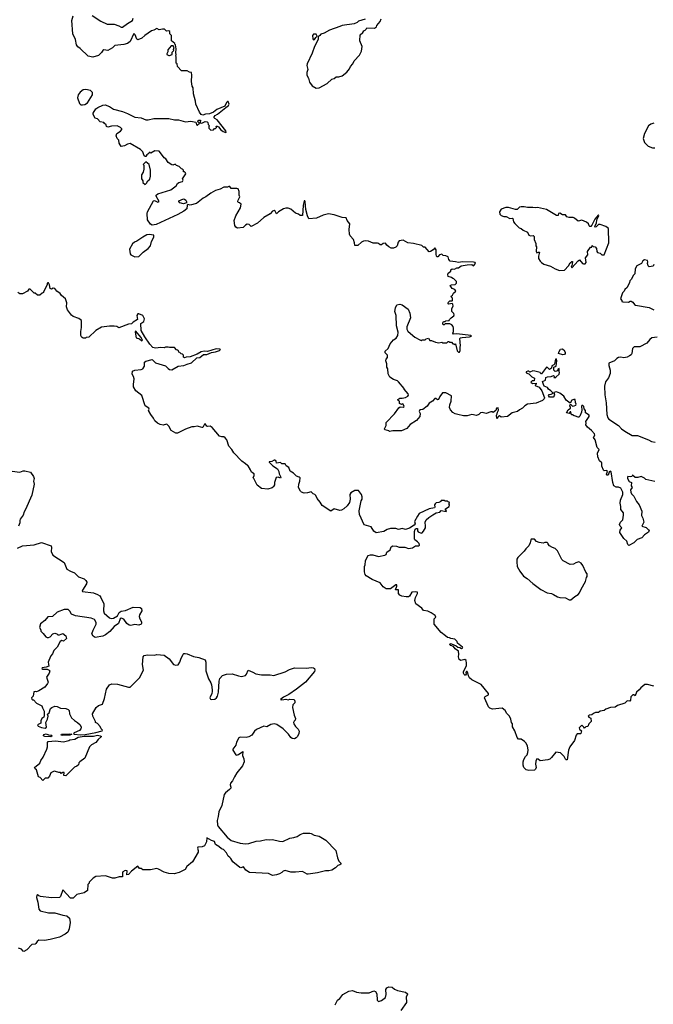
# Model space of a CAD drawing. Extents: x 1985742 to 2252716, y 78271 to 266492.
# Tile 26 of 250: x 2064611 to 2072616, y 155902 to 168344. Entities that reach past the tile are written whole.
import ezdxf

# ---------------------------------------------------------------- set-up
doc = ezdxf.new("R2010")
doc.units = 0

msp = doc.modelspace()

# ---------------------------------------------------------------- linework, layer by layer
at = {"layer": '0CON10XD'}
for points in [[(2068445, 165876), (2068362, 165838), (2068265, 165830), (2068247, 165865), (2068228, 165948), (2068218, 166045), (2068215, 166056), (2068205, 166056), (2068193, 165995), (2068185, 165870), (2068155, 165872), (2068135, 165888), (2068095, 165900), (2068035, 165952), (2068005, 165962), (2067975, 165962), (2067946, 165954), (2067883, 165917), (2067855, 165892), (2067840, 165925), (2067825, 165934), (2067806, 165925), (2067775, 165890), (2067695, 165844), (2067615, 165774), (2067535, 165732), (2067510, 165755), (2067485, 165760), (2067465, 165750), (2067435, 165720), (2067365, 165708), (2067341, 165721), (2067328, 165745), (2067322, 165805), (2067343, 165867), (2067402, 165965), (2067408, 166015), (2067389, 166029), (2067372, 166035), (2067368, 166045), (2067370, 166065), (2067392, 166105), (2067382, 166125), (2067382, 166175), (2067370, 166205), (2067355, 166213), (2067285, 166210), (2067268, 166235), (2067255, 166238), (2067235, 166229), (2067192, 166228), (2067145, 166203), (2067084, 166186), (2067026, 166154), (2066965, 166104), (2066931, 166089), (2066845, 166021), (2066765, 165999), (2066735, 166010), (2066728, 166002), (2066722, 165955), (2066685, 165925), (2066609, 165881), (2066335, 165757), (2066285, 165748), (2066265, 165760), (2066224, 165814), (2066223, 165895), (2066228, 165915), (2066302, 166055), (2066315, 166059), (2066355, 166040), (2066373, 166045), (2066337, 166113), (2066337, 166125), (2066355, 166143), (2066520, 166195), (2066590, 166245), (2066607, 166275), (2066623, 166287), (2066670, 166300), (2066676, 166315), (2066668, 166335), (2066710, 166395), (2066708, 166408), (2066695, 166420), (2066682, 166422), (2066680, 166445), (2066667, 166457), (2066655, 166458), (2066625, 166490), (2066592, 166502), (2066575, 166517), (2066545, 166507), (2066535, 166510), (2066488, 166538), (2066458, 166585), (2066435, 166597), (2066417, 166627), (2066372, 166682), (2066317, 166687), (2066267, 166657), (2066255, 166668), (2066245, 166668), (2066243, 166655), (2066216, 166635), (2066205, 166617), (2066195, 166617), (2066182, 166625), (2066168, 166675), (2066138, 166705), (2066005, 166782), (2065975, 166773), (2065935, 166750), (2065895, 166742), (2065868, 166785), (2065862, 166822), (2065843, 166843), (2065830, 166875), (2065840, 166905), (2065883, 166937), (2065900, 166955), (2065900, 166965), (2065885, 166982), (2065844, 167004), (2065770, 167000), (2065725, 166987), (2065710, 166995), (2065703, 167015), (2065684, 167034), (2065674, 167044), (2065628, 167055), (2065595, 167090), (2065565, 167100), (2065538, 167148), (2065538, 167165), (2065574, 167216), (2065598, 167235), (2065660, 167265), (2065693, 167267), (2065746, 167246), (2065795, 167213), (2065910, 167185), (2065975, 167159), (2066065, 167111), (2066145, 167104), (2066205, 167081), (2066235, 167081), (2066305, 167096), (2066496, 167096), (2066565, 167079), (2066618, 167078), (2066704, 167054), (2066775, 167064), (2066835, 167048), (2066844, 167014), (2066855, 167011), (2066883, 167035), (2066862, 167055), (2066865, 167070), (2066874, 167076), (2066895, 167076), (2066890, 167045), (2066905, 167036), (2066921, 167039), (2066955, 167060), (2066980, 167055), (2066990, 167045), (2066992, 167022), (2067010, 167005), (2067000, 166995), (2067000, 166975), (2067025, 166950), (2067058, 166952), (2067072, 166968), (2067085, 166970), (2067098, 166982), (2067092, 166998), (2067105, 167000), (2067125, 166990), (2067151, 166951), (2067182, 166932), (2067215, 166917), (2067221, 166925), (2067215, 166941), (2067108, 167078), (2067078, 167095), (2067068, 167105), (2067067, 167115), (2067080, 167135), (2067111, 167149), (2067214, 167236), (2067250, 167260), (2067258, 167275), (2067245, 167312), (2067235, 167310), (2067224, 167296), (2067205, 167253), (2067102, 167208), (2067058, 167175), (2067010, 167155), (2066959, 167151), (2066925, 167140), (2066903, 167145), (2066882, 167175), (2066837, 167277), (2066833, 167315), (2066807, 167407), (2066802, 167485), (2066792, 167505), (2066780, 167565), (2066787, 167645), (2066780, 167675), (2066755, 167680), (2066725, 167700), (2066655, 167700), (2066603, 167753), (2066600, 167785), (2066590, 167795), (2066590, 167875), (2066582, 167885), (2066588, 167905), (2066582, 167925), (2066587, 167975), (2066580, 168025), (2066570, 168035), (2066570, 168045), (2066528, 168078), (2066530, 168145), (2066510, 168165), (2066510, 168195), (2066495, 168202), (2066465, 168200), (2066440, 168225), (2066416, 168224), (2066375, 168217), (2066345, 168231), (2066308, 168212), (2066278, 168205), (2066193, 168145), (2066155, 168109), (2066105, 168090), (2066090, 168100), (2066071, 168155), (2066055, 168168), (2066005, 168070), (2065975, 168044), (2065925, 168031), (2065815, 168019), (2065785, 167990), (2065725, 167956), (2065675, 167964), (2065661, 167955), (2065645, 167928), (2065606, 167894), (2065535, 167870), (2065475, 167883), (2065375, 167982), (2065345, 168002), (2065328, 168028), (2065316, 168096), (2065283, 168165), (2065272, 168335), (2065287, 168395)], [(2065526, 168396), (2065635, 168327), (2065715, 168288), (2065805, 168287), (2065865, 168268), (2065895, 168248), (2065912, 168248), (2065972, 168298), (2066036, 168334), (2066044, 168365)], [(2068975, 168350), (2068893, 168327), (2068875, 168310), (2068835, 168293), (2068685, 168273), (2068655, 168257), (2068525, 168213), (2068456, 168174), (2068415, 168160), (2068405, 168144), (2068381, 168129), (2068382, 168122), (2068381, 168095), (2068334, 168005), (2068307, 167923), (2068244, 167785), (2068241, 167765), (2068250, 167715), (2068238, 167675), (2068238, 167645), (2068262, 167605), (2068272, 167555), (2068305, 167510), (2068355, 167480)], [(2068355, 167480), (2068395, 167482), (2068495, 167538), (2068555, 167592), (2068585, 167602), (2068608, 167622), (2068645, 167622), (2068687, 167633), (2068745, 167680), (2068780, 167725), (2068792, 167755), (2068820, 167785), (2068838, 167825), (2068905, 167898), (2068928, 167945), (2068938, 168005), (2068908, 168078), (2068912, 168155), (2068946, 168184), (2068960, 168205), (2068975, 168210), (2068990, 168225), (2068995, 168240), (2069095, 168238), (2069120, 168255), (2069125, 168270), (2069167, 168323), (2069180, 168355)], [(2068325, 168090), (2068335, 168093), (2068351, 168119), (2068370, 168135), (2068355, 168160), (2068325, 168160), (2068310, 168145), (2068313, 168103), (2068325, 168090)], [(2066505, 167890), (2066536, 167904), (2066537, 167935), (2066558, 167955), (2066554, 167966), (2066562, 167995), (2066552, 168012), (2066525, 168014), (2066484, 167965), (2066483, 167937), (2066470, 167915), (2066472, 167905), (2066495, 167890), (2066505, 167890)], [(2065405, 167267), (2065435, 167273), (2065468, 167295), (2065530, 167395), (2065530, 167425), (2065505, 167450), (2065445, 167461), (2065415, 167456), (2065375, 167429), (2065349, 167395), (2065342, 167355), (2065366, 167286), (2065385, 167270), (2065405, 167267)], [(2072624, 167036), (2072586, 167024), (2072555, 167003), (2072504, 166905), (2072490, 166845), (2072504, 166794), (2072550, 166745), (2072605, 166726), (2072635, 166724)], [(2066195, 166260), (2066215, 166280), (2066231, 166309), (2066255, 166328), (2066264, 166366), (2066264, 166445), (2066246, 166515), (2066205, 166550), (2066170, 166515), (2066180, 166505), (2066178, 166455), (2066172, 166418), (2066152, 166385), (2066152, 166335), (2066167, 166307), (2066168, 166288), (2066195, 166260)], [(2066682, 166018), (2066635, 166031), (2066622, 166045), (2066622, 166055), (2066681, 166079), (2066695, 166078), (2066712, 166065), (2066718, 166045), (2066718, 166032), (2066695, 166022), (2066682, 166018)], [(2071433, 165177), (2071495, 165178), (2071546, 165234), (2071565, 165273), (2071585, 165290), (2071595, 165290), (2071596, 165285), (2071588, 165232), (2071580, 165225), (2071585, 165210), (2071665, 165298), (2071685, 165308), (2071720, 165265), (2071735, 165258), (2071755, 165258), (2071768, 165275), (2071758, 165335), (2071787, 165373), (2071784, 165416), (2071822, 165468), (2071838, 165472), (2071845, 165490), (2071855, 165480), (2071880, 165475), (2071900, 165455), (2071904, 165415), (2071912, 165402), (2071944, 165394), (2071965, 165373), (2071995, 165373), (2072054, 165525), (2072052, 165705), (2072015, 165730), (2071945, 165757), (2071925, 165758), (2071895, 165727), (2071883, 165723), (2071878, 165728), (2071880, 165745), (2071900, 165775), (2071904, 165816), (2071927, 165865), (2071925, 165880), (2071878, 165825), (2071841, 165749), (2071825, 165732), (2071815, 165730), (2071805, 165740), (2071797, 165765), (2071774, 165784), (2071715, 165810), (2071665, 165800), (2071622, 165835), (2071605, 165844), (2071555, 165844), (2071525, 165852), (2071507, 165877), (2071468, 165878), (2071435, 165898), (2071420, 165895), (2071415, 165870), (2071395, 165870), (2071268, 165948), (2071155, 165971), (2071125, 165967), (2071095, 165973), (2071025, 165970), (2070985, 165980), (2070945, 165980), (2070926, 165974), (2070895, 165948), (2070875, 165948), (2070785, 165972), (2070755, 165970), (2070695, 165950), (2070672, 165915), (2070678, 165888), (2070695, 165870), (2070728, 165858), (2070757, 165857), (2070804, 165834), (2070835, 165838), (2070843, 165833), (2070851, 165791), (2070865, 165770), (2070920, 165715), (2070947, 165707), (2070973, 165683), (2071025, 165658), (2071045, 165622), (2071065, 165613), (2071097, 165617), (2071110, 165605), (2071113, 165565), (2071132, 165515), (2071132, 165485), (2071140, 165475), (2071135, 165420), (2071145, 165400), (2071165, 165408), (2071177, 165405), (2071164, 165356), (2071167, 165325), (2071185, 165292), (2071202, 165275), (2071235, 165254), (2071318, 165228), (2071375, 165197), (2071433, 165177)], [(2072420, 162560), (2072385, 162560), (2072355, 162587), (2072345, 162573), (2072325, 162566), (2072295, 162573), (2072289, 162565), (2072289, 162545), (2072310, 162510), (2072340, 162495), (2072338, 162455), (2072348, 162435), (2072328, 162405), (2072332, 162375), (2072342, 162355), (2072372, 162325), (2072402, 162255), (2072438, 162215), (2072470, 162135), (2072468, 162078), (2072486, 162046), (2072497, 161995), (2072470, 161945), (2072525, 161927), (2072555, 161900), (2072562, 161885), (2072555, 161870), (2072507, 161833), (2072472, 161795), (2072413, 161777), (2072372, 161735), (2072305, 161702), (2072293, 161713), (2072280, 161755), (2072245, 161790), (2072194, 161865), (2072197, 161895), (2072218, 161925), (2072198, 161945), (2072190, 161965), (2072203, 161997), (2072230, 162025), (2072238, 162085), (2072238, 162115), (2072208, 162155), (2072208, 162195), (2072198, 162235), (2072202, 162275), (2072232, 162345), (2072232, 162375), (2072206, 162426), (2072178, 162438), (2072145, 162438), (2072117, 162455), (2072106, 162495), (2072085, 162630), (2072075, 162640), (2072060, 162625), (2072045, 162590), (2072035, 162590), (2072025, 162600), (2072037, 162637), (2072028, 162648), (2071995, 162642), (2071985, 162650), (2071964, 162704), (2071966, 162746), (2071935, 162772), (2071915, 162820), (2071912, 162868), (2071932, 162915), (2071909, 162939), (2071881, 163035), (2071861, 163065), (2071876, 163095), (2071875, 163112), (2071835, 163153), (2071784, 163194), (2071762, 163225), (2071768, 163245), (2071763, 163267), (2071805, 163330), (2071808, 163345), (2071760, 163375), (2071758, 163405), (2071742, 163425), (2071740, 163455), (2071725, 163468), (2071715, 163468), (2071708, 163455), (2071712, 163415), (2071708, 163385), (2071686, 163334), (2071675, 163322), (2071665, 163320), (2071635, 163336), (2071618, 163338), (2071595, 163352), (2071582, 163352), (2071575, 163390), (2071565, 163390), (2071552, 163368), (2071520, 163375), (2071541, 163415), (2071568, 163435), (2071570, 163445), (2071560, 163465), (2071565, 163480), (2071575, 163480), (2071595, 163460), (2071615, 163464), (2071638, 163475), (2071643, 163485), (2071635, 163508), (2071627, 163545), (2071614, 163546), (2071587, 163535), (2071565, 163500), (2071515, 163538), (2071485, 163588), (2071435, 163626), (2071395, 163644), (2071360, 163635), (2071370, 163605), (2071365, 163590), (2071350, 163575), (2071305, 163574), (2071294, 163595), (2071301, 163609), (2071327, 163613), (2071350, 163625), (2071323, 163655), (2071294, 163674), (2071280, 163695), (2071236, 163715), (2071227, 163735), (2071218, 163772), (2071255, 163790), (2071260, 163825), (2071278, 163832), (2071326, 163834), (2071355, 163850), (2071370, 163835), (2071360, 163825), (2071385, 163823), (2071387, 163833), (2071426, 163865), (2071432, 163885), (2071428, 163895), (2071428, 163938), (2071412, 163928), (2071408, 163912), (2071397, 163903), (2071375, 163900), (2071360, 163915), (2071360, 163955), (2071390, 163965), (2071397, 164035), (2071388, 164058), (2071382, 164055), (2071367, 163993), (2071358, 163982), (2071335, 163970), (2071329, 163941), (2071305, 163923), (2071279, 163949), (2071265, 163952), (2071205, 163870), (2071195, 163870), (2071187, 163887), (2071120, 163905), (2071095, 163909), (2071055, 163892), (2071044, 163904), (2071030, 163905), (2071009, 163895), (2071011, 163881), (2071045, 163868), (2071082, 163832), (2071116, 163815), (2071109, 163781), (2071085, 163780), (2071070, 163765), (2071088, 163748), (2071135, 163750), (2071135, 163740), (2071123, 163727), (2071125, 163720), (2071175, 163701), (2071206, 163656), (2071241, 163565), (2071239, 163555), (2071215, 163532), (2071135, 163498), (2071025, 163486), (2070995, 163467), (2070964, 163435), (2070924, 163416), (2070900, 163395), (2070832, 163378), (2070775, 163332), (2070695, 163320), (2070675, 163338), (2070658, 163325), (2070645, 163300), (2070638, 163308), (2070634, 163345), (2070644, 163365), (2070646, 163385), (2070660, 163410), (2070655, 163440), (2070635, 163434), (2070625, 163408), (2070595, 163380), (2070585, 163390), (2070565, 163388), (2070505, 163368), (2070455, 163380), (2070435, 163378), (2070410, 163355), (2070383, 163343), (2070325, 163357), (2070265, 163340), (2070218, 163338), (2070145, 163356), (2070114, 163364), (2070085, 163382), (2070056, 163416), (2070042, 163445), (2070044, 163476), (2070062, 163525), (2070065, 163590), (2069995, 163630), (2069955, 163628), (2069918, 163585), (2069902, 163545), (2069891, 163541), (2069867, 163557), (2069854, 163556), (2069826, 163524), (2069785, 163498), (2069758, 163462), (2069705, 163418), (2069665, 163413), (2069657, 163395), (2069669, 163369), (2069668, 163332), (2069625, 163278), (2069545, 163228), (2069501, 163179), (2069435, 163148), (2069325, 163148), (2069285, 163140), (2069275, 163150), (2069225, 163160), (2069220, 163175), (2069240, 163215), (2069240, 163255), (2069346, 163364), (2069402, 163438), (2069418, 163452), (2069455, 163448), (2069468, 163455), (2069458, 163488), (2069445, 163490), (2069435, 163480), (2069410, 163495), (2069410, 163525), (2069392, 163532), (2069390, 163545), (2069415, 163560), (2069445, 163560), (2069485, 163572), (2069513, 163587), (2069522, 163598), (2069518, 163615), (2069470, 163675), (2069470, 163685), (2069399, 163769), (2069385, 163782), (2069335, 163798), (2069287, 163827), (2069268, 163868), (2069262, 163932), (2069248, 163955), (2069250, 163995), (2069238, 164035), (2069240, 164055), (2069260, 164075), (2069260, 164095), (2069258, 164105), (2069230, 164135), (2069230, 164155), (2069265, 164190), (2069291, 164249), (2069335, 164300), (2069369, 164321), (2069388, 164355), (2069392, 164395), (2069372, 164475), (2069368, 164605), (2069352, 164655), (2069358, 164705), (2069375, 164740), (2069415, 164750), (2069445, 164740), (2069518, 164685), (2069542, 164635), (2069548, 164575), (2069502, 164465), (2069502, 164435), (2069515, 164410), (2069547, 164377), (2069605, 164332), (2069668, 164298), (2069685, 164292), (2069695, 164300), (2069735, 164300), (2069745, 164310), (2069775, 164318), (2069795, 164290), (2069815, 164290), (2069865, 164268), (2069905, 164262), (2069945, 164270), (2069955, 164262), (2069995, 164260), (2070007, 164263), (2070025, 164280), (2070035, 164280), (2070045, 164270), (2070068, 164268), (2070085, 164250), (2070095, 164250), (2070105, 164240), (2070118, 164248), (2070138, 164158), (2070155, 164142), (2070168, 164145), (2070178, 164165), (2070178, 164215), (2070182, 164225), (2070170, 164315), (2070182, 164325), (2070202, 164328), (2070295, 164336), (2070318, 164345), (2070313, 164355), (2070135, 164374), (2070092, 164372), (2070082, 164385), (2070090, 164405), (2070092, 164445), (2070087, 164467), (2070069, 164489), (2070045, 164500), (2069985, 164500), (2069975, 164490), (2069965, 164490), (2069958, 164498), (2069958, 164515), (2069965, 164530), (2069988, 164532), (2069995, 164540), (2070038, 164542), (2070040, 164555), (2070061, 164579), (2070096, 164604), (2070100, 164615), (2070095, 164630), (2070072, 164655), (2070072, 164695), (2070088, 164725), (2070085, 164750), (2070075, 164760), (2070035, 164750), (2070020, 164765), (2070045, 164790), (2070075, 164790), (2070080, 164795), (2070080, 164825), (2070060, 164845), (2070078, 164862), (2070092, 164888), (2070120, 164915), (2070110, 164935), (2070077, 164947), (2070050, 164985), (2070067, 164993), (2070115, 164998), (2070130, 165015), (2070130, 165035), (2070098, 165068), (2070082, 165072), (2070065, 165088), (2070025, 165100), (2070020, 165125), (2070025, 165140), (2070060, 165165), (2070060, 165185), (2070073, 165197), (2070105, 165190), (2070135, 165210), (2070155, 165210), (2070188, 165232), (2070265, 165248), (2070325, 165252), (2070345, 165232), (2070370, 165265), (2070365, 165275), (2070345, 165280), (2070205, 165285), (2070155, 165276), (2070117, 165283), (2070048, 165295), (2070032, 165315), (2070026, 165346), (2069995, 165362), (2069963, 165363), (2069945, 165380), (2069915, 165372), (2069895, 165348), (2069885, 165348), (2069876, 165356), (2069871, 165381), (2069874, 165435), (2069855, 165460), (2069833, 165437), (2069800, 165415), (2069785, 165412), (2069735, 165470), (2069715, 165470), (2069692, 165492), (2069586, 165516), (2069515, 165523), (2069455, 165558), (2069405, 165550), (2069392, 165535), (2069382, 165485), (2069365, 165470), (2069335, 165458), (2069305, 165458), (2069274, 165474), (2069248, 165495), (2069232, 165522), (2069205, 165518), (2069182, 165498), (2069165, 165498), (2069145, 165518), (2069132, 165522), (2069075, 165522), (2069017, 165547), (2068985, 165552), (2068953, 165547), (2068930, 165535), (2068885, 165492), (2068845, 165492), (2068842, 165525), (2068827, 165565), (2068786, 165615), (2068778, 165635), (2068772, 165695), (2068782, 165765), (2068748, 165805), (2068735, 165840), (2068685, 165843), (2068585, 165878), (2068512, 165892), (2068445, 165876)], [(2066065, 165349), (2066115, 165351), (2066173, 165407), (2066235, 165454), (2066264, 165485), (2066275, 165540), (2066308, 165595), (2066305, 165620), (2066245, 165629), (2066218, 165625), (2066165, 165598), (2066093, 165547), (2066062, 165535), (2066036, 165514), (2066000, 165445), (2066006, 165386), (2066015, 165373), (2066065, 165349)], [(2072625, 165250), (2072615, 165230), (2072565, 165220), (2072550, 165235), (2072542, 165265), (2072548, 165285), (2072543, 165303), (2072505, 165309), (2072485, 165298), (2072467, 165265), (2072410, 165235), (2072388, 165195), (2072382, 165135), (2072364, 165116), (2072338, 165062), (2072318, 165045), (2072317, 165023), (2072285, 164960), (2072258, 164935), (2072250, 164915), (2072226, 164894), (2072202, 164815), (2072220, 164795), (2072220, 164785), (2072231, 164781), (2072303, 164777), (2072325, 164788), (2072336, 164786), (2072356, 164776), (2072379, 164745), (2072393, 164735), (2072565, 164709), (2072625, 164677)], [(2068994, 161536), (2069015, 161572), (2069045, 161582), (2069073, 161583), (2069145, 161562), (2069225, 161578), (2069240, 161585), (2069248, 161615), (2069293, 161645), (2069305, 161683), (2069325, 161698), (2069373, 161693), (2069405, 161680), (2069475, 161677), (2069525, 161663), (2069575, 161672), (2069613, 161697), (2069655, 161696), (2069662, 161705), (2069657, 161727), (2069638, 161748), (2069605, 161770), (2069600, 161785), (2069600, 161875), (2069608, 161905), (2069620, 161915), (2069636, 161916), (2069638, 161885), (2069645, 161872), (2069685, 161858), (2069695, 161862), (2069715, 161880), (2069737, 161925), (2069740, 161945), (2069734, 161994), (2069748, 162025), (2069780, 162055), (2069831, 162089), (2069875, 162111), (2069920, 162120), (2069935, 162143), (2069999, 162131), (2070003, 162135), (2069990, 162155), (2069992, 162165), (2070038, 162195), (2070040, 162215), (2070030, 162225), (2070040, 162235), (2070038, 162248), (2070025, 162250), (2070015, 162260), (2069985, 162260), (2069975, 162270), (2069935, 162270), (2069930, 162255), (2069905, 162242), (2069875, 162238), (2069862, 162228), (2069853, 162213), (2069858, 162185), (2069850, 162175), (2069786, 162164), (2069660, 162105), (2069635, 162072), (2069599, 162005), (2069606, 161975), (2069596, 161955), (2069535, 161918), (2069484, 161904), (2069445, 161916), (2069395, 161901), (2069365, 161916), (2069295, 161914), (2069255, 161904), (2069210, 161875), (2069115, 161862), (2069085, 161880), (2069050, 161935), (2068965, 161962), (2068905, 162090), (2068902, 162138), (2068927, 162263), (2068938, 162285), (2068938, 162315), (2068930, 162345), (2068890, 162395), (2068844, 162396), (2068794, 162366), (2068782, 162345), (2068787, 162285), (2068777, 162245), (2068750, 162200), (2068706, 162164), (2068675, 162146), (2068655, 162143), (2068585, 162163), (2068544, 162134), (2068432, 162205), (2068409, 162249), (2068371, 162295), (2068353, 162333), (2068340, 162345), (2068321, 162351), (2068295, 162380), (2068246, 162364), (2068205, 162363), (2068170, 162375), (2068157, 162387), (2068132, 162435), (2068138, 162475), (2068152, 162515), (2068153, 162555), (2068144, 162564), (2068110, 162575), (2068070, 162615), (2068030, 162640), (2068012, 162685), (2067977, 162707), (2067965, 162730), (2067923, 162733), (2067905, 162750), (2067855, 162740), (2067850, 162765), (2067835, 162780), (2067825, 162780), (2067797, 162763), (2067762, 162758), (2067762, 162752), (2067810, 162705), (2067868, 162668), (2067887, 162635), (2067888, 162605), (2067912, 162565), (2067905, 162553), (2067875, 162562), (2067852, 162558), (2067832, 162495), (2067830, 162465), (2067820, 162455), (2067820, 162445), (2067802, 162428), (2067745, 162412), (2067665, 162420), (2067611, 162461), (2067570, 162545), (2067560, 162555), (2067574, 162585), (2067574, 162604), (2067538, 162625), (2067528, 162655), (2067498, 162705), (2067489, 162709), (2067465, 162733), (2067418, 162765), (2067315, 162872), (2067293, 162913), (2067254, 162954), (2067227, 163035), (2067209, 163059), (2067192, 163072), (2067165, 163072), (2067135, 163082), (2067043, 163193), (2067016, 163206), (2066985, 163202), (2066975, 163207), (2066955, 163239), (2066944, 163235), (2066925, 163192), (2066915, 163190), (2066855, 163208), (2066815, 163198), (2066785, 163198), (2066705, 163170), (2066605, 163118), (2066585, 163118), (2066525, 163152), (2066495, 163208), (2066475, 163230), (2066465, 163232), (2066425, 163220), (2066385, 163228), (2066352, 163245), (2066318, 163275), (2066301, 163311), (2066268, 163355), (2066240, 163405), (2066246, 163424), (2066242, 163435), (2066196, 163465), (2066156, 163596), (2066080, 163655), (2066047, 163705), (2066047, 163735), (2066058, 163805), (2066050, 163835), (2066032, 163865), (2066038, 163905), (2066066, 163914), (2066147, 163923), (2066168, 163932), (2066188, 163965), (2066190, 164015), (2066205, 164030), (2066285, 164051), (2066325, 164010), (2066452, 163972), (2066486, 163936), (2066505, 163926), (2066535, 163922), (2066615, 163968), (2066685, 163973), (2066725, 163993), (2066781, 164009), (2066850, 164070), (2066885, 164074), (2066935, 164113), (2066975, 164113), (2067035, 164139), (2067085, 164147), (2067134, 164165), (2067148, 164175), (2067141, 164181), (2067095, 164187), (2066985, 164153), (2066943, 164157), (2066905, 164148), (2066853, 164117), (2066765, 164084), (2066715, 164080), (2066695, 164072), (2066682, 164082), (2066680, 164105), (2066668, 164118), (2066652, 164122), (2066635, 164140), (2066622, 164142), (2066618, 164158), (2066605, 164170), (2066592, 164172), (2066565, 164200), (2066505, 164200), (2066485, 164208), (2066455, 164208), (2066435, 164198), (2066395, 164203), (2066325, 164194), (2066295, 164204), (2066257, 164245), (2066192, 164335), (2066148, 164415), (2066143, 164505), (2066178, 164532), (2066190, 164565), (2066166, 164606), (2066115, 164628), (2066105, 164628), (2066090, 164605), (2066098, 164555), (2066045, 164521), (2066025, 164501), (2065985, 164499), (2065865, 164450), (2065837, 164467), (2065805, 164472), (2065745, 164472), (2065645, 164457), (2065572, 164415), (2065485, 164332), (2065453, 164327), (2065445, 164320), (2065415, 164320), (2065405, 164330), (2065395, 164330), (2065383, 164353), (2065383, 164405), (2065392, 164455), (2065393, 164543), (2065358, 164568), (2065285, 164594), (2065265, 164610), (2065215, 164678), (2065204, 164715), (2065208, 164768), (2065188, 164818), (2065141, 164861), (2065122, 164885), (2065082, 164912), (2065055, 164948), (2065035, 164950), (2065015, 164940), (2064997, 164947), (2064988, 164995), (2064975, 165018), (2064965, 165020), (2064960, 165015), (2064958, 164995), (2064910, 164905), (2064910, 164895), (2064895, 164890), (2064867, 164863), (2064835, 164862), (2064805, 164890), (2064795, 164890), (2064771, 164911), (2064745, 164940), (2064725, 164940), (2064708, 164915), (2064645, 164882), (2064615, 164880), (2064586, 164896)], [(2066155, 164288), (2066162, 164295), (2066145, 164330), (2066075, 164412), (2066070, 164395), (2066083, 164323), (2066125, 164310), (2066155, 164288)], [(2072665, 164332), (2072598, 164325), (2072573, 164305), (2072535, 164256), (2072445, 164212), (2072395, 164212), (2072375, 164211), (2072355, 164191), (2072344, 164125), (2072335, 164110), (2072315, 164096), (2072285, 164078), (2072245, 164070), (2072205, 164080), (2072175, 164074), (2072157, 164065), (2072126, 164034), (2072056, 164004), (2072054, 163975), (2072071, 163915), (2072071, 163875), (2072051, 163819), (2072011, 163769), (2072000, 163715), (2072002, 163605), (2072020, 163505), (2072029, 163355), (2072040, 163315), (2072055, 163295), (2072175, 163218), (2072214, 163174), (2072256, 163145), (2072351, 163091), (2072415, 163090), (2072556, 163034), (2072595, 163014), (2072639, 163005)], [(2071475, 164110), (2071418, 164125), (2071423, 164145), (2071445, 164179), (2071465, 164186), (2071485, 164173), (2071503, 164145), (2071502, 164125), (2071495, 164112), (2071475, 164110)], [(2064518, 162638), (2064615, 162628), (2064655, 162644), (2064675, 162645), (2064746, 162626), (2064785, 162573), (2064793, 162545), (2064787, 162515), (2064793, 162475), (2064765, 162337), (2064686, 162154), (2064667, 162125), (2064655, 162085), (2064618, 162032), (2064611, 162015), (2064612, 161985), (2064596, 161944)], [(2072637, 162507), (2072520, 162535), (2072503, 162553), (2072465, 162573), (2072420, 162560)], [(2071575, 161012), (2071624, 161056), (2071665, 161080), (2071685, 161100), (2071705, 161150), (2071758, 161245), (2071773, 161297), (2071782, 161308), (2071782, 161342), (2071763, 161363), (2071727, 161447), (2071706, 161476), (2071675, 161492), (2071638, 161482), (2071606, 161464), (2071565, 161460), (2071476, 161506), (2071459, 161525), (2071405, 161632), (2071375, 161662), (2071343, 161673), (2071305, 161698), (2071290, 161715), (2071290, 161725), (2071275, 161738), (2071245, 161737), (2071225, 161729), (2071175, 161737), (2071142, 161752), (2071115, 161780), (2071075, 161780), (2071068, 161772), (2071062, 161735), (2071044, 161696), (2071005, 161658), (2070985, 161628), (2070905, 161550), (2070893, 161527), (2070890, 161495), (2070898, 161435), (2070928, 161375), (2070975, 161312), (2071023, 161283), (2071095, 161218), (2071195, 161143), (2071275, 161103), (2071328, 161092), (2071355, 161083), (2071405, 161052), (2071435, 161043), (2071505, 161038), (2071555, 161012), (2071575, 161012)], [(2064585, 161667), (2064645, 161694), (2064795, 161710), (2064885, 161738), (2065007, 161697), (2065014, 161675), (2065007, 161625), (2065028, 161578), (2065171, 161485), (2065205, 161403), (2065254, 161375), (2065305, 161354), (2065353, 161303), (2065427, 161277), (2065447, 161257), (2065458, 161235), (2065456, 161215), (2065404, 161135), (2065400, 161125), (2065405, 161118), (2065545, 161100), (2065595, 161081), (2065623, 161063), (2065637, 161045), (2065676, 160965), (2065670, 160875), (2065680, 160845), (2065744, 160784), (2065765, 160778), (2065795, 160780), (2065848, 160812), (2065870, 160855), (2065895, 160872), (2065950, 160880), (2066045, 160920), (2066135, 160916), (2066150, 160905), (2066154, 160875), (2066126, 160825), (2066122, 160805), (2066128, 160775), (2066149, 160735), (2066152, 160715), (2066148, 160705), (2066115, 160694), (2066065, 160700), (2066015, 160691), (2065995, 160694), (2065965, 160713), (2065925, 160770), (2065895, 160782), (2065882, 160775), (2065859, 160715), (2065804, 160676), (2065752, 160615), (2065695, 160572), (2065660, 160555), (2065565, 160538), (2065538, 160555), (2065523, 160585), (2065538, 160632), (2065577, 160705), (2065576, 160726), (2065558, 160765), (2065515, 160782), (2065315, 160812), (2065264, 160834), (2065245, 160870), (2065225, 160890), (2065175, 160892), (2065085, 160857), (2065025, 160802), (2064965, 160797), (2064928, 160752), (2064875, 160710), (2064863, 160665), (2064878, 160635), (2064878, 160618), (2064909, 160589), (2064940, 160545), (2064957, 160537), (2064975, 160538), (2064995, 160548), (2065030, 160585), (2065055, 160592), (2065080, 160585), (2065095, 160570), (2065115, 160570), (2065155, 160590), (2065195, 160558), (2065202, 160525), (2065165, 160493), (2065145, 160498), (2065124, 160486), (2065086, 160414), (2065042, 160375), (2065025, 160330), (2065003, 160307), (2064978, 160245), (2064973, 160225), (2064979, 160175), (2064945, 160161), (2064894, 160155), (2064893, 160145), (2064905, 160138), (2064958, 160138), (2064984, 160125), (2064990, 160115), (2064983, 160087), (2064951, 160035), (2064969, 159975), (2064964, 159955), (2064929, 159911), (2064855, 159864), (2064825, 159850), (2064805, 159857), (2064788, 159852), (2064780, 159795), (2064762, 159775), (2064765, 159760), (2064775, 159750), (2064785, 159750), (2064825, 159708), (2064892, 159675), (2064898, 159648), (2064920, 159605), (2064922, 159548), (2064915, 159530), (2064890, 159515), (2064880, 159485), (2064880, 159455), (2064838, 159432), (2064845, 159418), (2064885, 159400), (2064935, 159390), (2064950, 159405), (2064942, 159465), (2064963, 159505), (2064969, 159545), (2064963, 159567), (2064984, 159586), (2065000, 159640), (2065016, 159654), (2065055, 159670), (2065085, 159666), (2065126, 159646), (2065195, 159639), (2065225, 159627), (2065237, 159615), (2065240, 159575), (2065264, 159524), (2065305, 159488), (2065342, 159465), (2065374, 159434), (2065386, 159406), (2065382, 159385), (2065366, 159364), (2065300, 159335), (2065292, 159325), (2065304, 159314), (2065375, 159309), (2065437, 159313), (2065575, 159336), (2065655, 159360), (2065658, 159365), (2065640, 159385), (2065630, 159415), (2065595, 159450), (2065570, 159465), (2065570, 159475), (2065534, 159544)], [(2072625, 159922), (2072545, 159942), (2072508, 159942), (2072457, 159903), (2072438, 159875), (2072404, 159846), (2072385, 159802), (2072372, 159812), (2072358, 159812), (2072332, 159788), (2072330, 159745), (2072318, 159732), (2072285, 159736), (2072255, 159707), (2072162, 159678), (2072135, 159657), (2072075, 159654), (2072015, 159631), (2071995, 159617), (2071945, 159607), (2071925, 159590), (2071885, 159588), (2071861, 159579), (2071838, 159562), (2071805, 159556), (2071793, 159545), (2071802, 159532), (2071828, 159518), (2071830, 159475), (2071800, 159445), (2071788, 159412), (2071765, 159410), (2071745, 159390), (2071740, 159405), (2071715, 159430), (2071680, 159395), (2071685, 159380), (2071707, 159357), (2071700, 159325), (2071695, 159320), (2071655, 159320), (2071640, 159305), (2071622, 159235), (2071562, 159158), (2071543, 159115), (2071528, 158992), (2071515, 158990), (2071505, 159000), (2071490, 159035), (2071445, 159082), (2071385, 159088), (2071330, 159020), (2071308, 159002), (2071285, 158992), (2071185, 158980), (2071161, 159001), (2071145, 159003), (2071131, 158975), (2071130, 158935), (2071138, 158895), (2071130, 158875), (2071115, 158860), (2071045, 158858), (2071010, 158865), (2070980, 158895), (2070972, 158925), (2070972, 158965), (2070980, 158995), (2071002, 159035), (2071022, 159055), (2071033, 159085), (2071036, 159115), (2071025, 159170), (2071007, 159207), (2070990, 159225), (2070945, 159252), (2070913, 159253), (2070895, 159272), (2070867, 159357), (2070838, 159408), (2070838, 159445), (2070824, 159464), (2070817, 159505), (2070800, 159545), (2070767, 159577), (2070744, 159615), (2070705, 159644), (2070585, 159634), (2070550, 159645), (2070535, 159661), (2070484, 159775), (2070490, 159790), (2070536, 159814), (2070535, 159832), (2070440, 159945), (2070325, 160003), (2070295, 160027), (2070280, 160055), (2070275, 160090), (2070265, 160108), (2070255, 160108), (2070248, 160095), (2070252, 160075), (2070245, 160060), (2070235, 160060), (2070225, 160070), (2070218, 160085), (2070220, 160105), (2070257, 160183), (2070258, 160215), (2070250, 160245), (2070235, 160258), (2070185, 160248), (2070165, 160260), (2070153, 160295), (2070160, 160325), (2070156, 160366), (2070115, 160395), (2070093, 160423), (2070057, 160435), (2070044, 160455), (2070048, 160462), (2070065, 160458), (2070125, 160432), (2070145, 160417), (2070172, 160412), (2070195, 160399), (2070209, 160405), (2070207, 160417), (2070144, 160464), (2070140, 160485), (2070107, 160517), (2070057, 160523), (2070042, 160532), (2070015, 160537), (2069990, 160560), (2069935, 160600), (2069846, 160705), (2069848, 160775), (2069868, 160795), (2069861, 160815), (2069810, 160850), (2069769, 160869), (2069715, 160880), (2069690, 160910), (2069615, 160965), (2069605, 161005), (2069612, 161045), (2069638, 161095), (2069635, 161110), (2069615, 161116), (2069565, 161110), (2069535, 161058), (2069525, 161051), (2069495, 161050), (2069441, 161061), (2069415, 161073), (2069396, 161095), (2069395, 161140), (2069361, 161141), (2069376, 161185), (2069375, 161202), (2069365, 161201), (2069295, 161152), (2069241, 161151), (2069205, 161178), (2069167, 161227), (2069065, 161272), (2068990, 161315), (2068978, 161335), (2068968, 161368), (2068968, 161435), (2068977, 161455), (2068980, 161505), (2068994, 161536)], [(2065534, 159544), (2065532, 159575), (2065578, 159655), (2065605, 159680), (2065657, 159695), (2065683, 159765), (2065706, 159885), (2065745, 159939), (2065775, 159950), (2065845, 159948), (2065985, 159911), (2066005, 159912), (2066125, 160030), (2066174, 160125), (2066164, 160195), (2066173, 160295), (2066185, 160309), (2066225, 160318), (2066315, 160316), (2066345, 160321), (2066435, 160314), (2066500, 160270), (2066555, 160195), (2066585, 160187), (2066615, 160194), (2066635, 160225), (2066645, 160265), (2066676, 160325), (2066685, 160334), (2066703, 160337), (2066725, 160333), (2066805, 160298), (2066875, 160283), (2066953, 160255), (2066965, 160225), (2066963, 160115), (2066997, 160015), (2067027, 159965), (2067035, 159940), (2067044, 159875), (2067042, 159855), (2067039, 159831), (2067014, 159775), (2067020, 159760), (2067035, 159754), (2067075, 159759), (2067096, 159774), (2067109, 159795), (2067121, 159845), (2067130, 159985), (2067141, 160019), (2067175, 160058), (2067225, 160074), (2067295, 160078), (2067375, 160052), (2067415, 160046), (2067462, 160058), (2067476, 160074), (2067497, 160123), (2067558, 160098), (2067595, 160080), (2067665, 160067), (2067776, 160066), (2067823, 160057), (2067965, 160102), (2068022, 160135), (2068085, 160154), (2068235, 160149), (2068295, 160160), (2068324, 160154), (2068337, 160145), (2068341, 160125), (2068335, 160108), (2068223, 159975), (2068107, 159883), (2068012, 159818), (2067944, 159785), (2067908, 159755), (2067925, 159749), (2067975, 159760), (2068005, 159750), (2068025, 159758), (2068080, 159755), (2068088, 159735), (2068086, 159714), (2068062, 159688), (2068057, 159655), (2068078, 159555), (2068096, 159515), (2068093, 159495), (2068078, 159482), (2068070, 159465), (2068074, 159445), (2068094, 159415), (2068131, 159381), (2068141, 159355), (2068139, 159325), (2068119, 159285), (2068105, 159268), (2068085, 159258), (2068055, 159260), (2068035, 159273), (2068006, 159316), (2067942, 159382), (2067858, 159438), (2067825, 159447), (2067785, 159440), (2067735, 159410), (2067695, 159418), (2067605, 159373), (2067578, 159352), (2067542, 159305), (2067505, 159283), (2067474, 159276), (2067395, 159277), (2067380, 159270), (2067352, 159215), (2067341, 159175), (2067303, 159125), (2067303, 159115), (2067342, 159055), (2067352, 159052), (2067375, 159059), (2067430, 159095), (2067426, 159046), (2067442, 159005), (2067447, 158965), (2067425, 158918), (2067354, 158826), (2067323, 158777), (2067300, 158725), (2067274, 158695), (2067270, 158675), (2067280, 158645), (2067278, 158635), (2067262, 158615), (2067210, 158575), (2067196, 158554), (2067166, 158415), (2067129, 158335), (2067120, 158275), (2067104, 158225), (2067110, 158170), (2067119, 158149), (2067233, 158013), (2067285, 157974), (2067395, 157939), (2067465, 157932), (2067505, 157933), (2067598, 157965), (2067655, 157967), (2067725, 157987), (2067765, 157979), (2067806, 157986), (2067895, 157964), (2067935, 157961), (2068025, 158004), (2068075, 158009), (2068115, 158021), (2068153, 158047), (2068195, 158063), (2068275, 158066), (2068292, 158062), (2068330, 158040), (2068395, 158026), (2068480, 157975), (2068607, 157845), (2068628, 157755), (2068645, 157710), (2068670, 157685), (2068670, 157675), (2068657, 157663), (2068630, 157655), (2068603, 157627), (2068555, 157598), (2068515, 157588), (2068475, 157588), (2068375, 157563), (2068255, 157548), (2068245, 157548), (2068185, 157582), (2068095, 157571), (2068035, 157572), (2067965, 157593), (2067940, 157585), (2067923, 157567), (2067895, 157552), (2067855, 157538), (2067805, 157532), (2067754, 157554), (2067515, 157568), (2067468, 157598), (2067438, 157638), (2067405, 157629), (2067392, 157632), (2067304, 157704), (2067277, 157743), (2067265, 157759), (2067243, 157773), (2067226, 157815), (2067187, 157857), (2067159, 157869), (2067128, 157898), (2067085, 157920), (2067071, 157961), (2067033, 157973), (2066975, 158007), (2066972, 157955), (2066944, 157906), (2066915, 157891), (2066862, 157888), (2066858, 157875), (2066866, 157846), (2066864, 157825), (2066795, 157702), (2066722, 157645), (2066700, 157605), (2066625, 157567), (2066563, 157553), (2066494, 157554), (2066435, 157573), (2066365, 157612), (2066345, 157617), (2066265, 157600), (2066165, 157600), (2066147, 157617), (2066125, 157620), (2066105, 157648), (2066024, 157586), (2065985, 157543), (2065965, 157540), (2065968, 157588), (2065945, 157592), (2065915, 157578), (2065908, 157565), (2065908, 157512), (2065867, 157513), (2065812, 157498), (2065785, 157498), (2065695, 157528), (2065575, 157518), (2065540, 157495), (2065490, 157445), (2065488, 157432), (2065470, 157415), (2065468, 157342), (2065425, 157310), (2065332, 157288), (2065285, 157244), (2065252, 157245), (2065155, 157350), (2065126, 157264), (2065115, 157253), (2065015, 157250), (2064874, 157264), (2064852, 157272), (2064835, 157287), (2064827, 157283), (2064823, 157253), (2064841, 157195), (2064854, 157106), (2064870, 157085), (2064975, 157060), (2065055, 157057), (2065155, 157027), (2065205, 157022), (2065242, 156992), (2065248, 156935), (2065238, 156855), (2065218, 156815), (2065185, 156790), (2065115, 156753), (2064995, 156721), (2064925, 156710), (2064855, 156714), (2064833, 156697), (2064815, 156671), (2064805, 156664), (2064765, 156657), (2064701, 156589), (2064665, 156570), (2064653, 156573), (2064635, 156598), (2064595, 156614)], [(2064905, 158730), (2064868, 158768), (2064850, 158775), (2064822, 158865), (2064807, 158877), (2064800, 158895), (2064865, 158950), (2064878, 158985), (2064908, 159025), (2064954, 159125), (2064961, 159155), (2064961, 159209), (2064972, 159225), (2065065, 159232), (2065165, 159219), (2065230, 159235), (2065244, 159246), (2065307, 159253), (2065351, 159279), (2065425, 159290), (2065545, 159291), (2065595, 159302), (2065626, 159296), (2065643, 159285), (2065601, 159249), (2065575, 159212), (2065519, 159181), (2065492, 159158), (2065435, 159013), (2065370, 158965), (2065360, 158955), (2065355, 158930), (2065335, 158910), (2065305, 158900), (2065195, 158790), (2065170, 158795), (2065175, 158830), (2065155, 158830), (2065135, 158820), (2065125, 158830), (2065105, 158830), (2065092, 158838), (2065045, 158848), (2065005, 158828), (2064988, 158785), (2064965, 158760), (2064935, 158760), (2064905, 158730)], [(2065005, 159284), (2064930, 159285), (2064912, 159295), (2064912, 159305), (2064918, 159312), (2064945, 159320), (2064975, 159308), (2065015, 159302), (2065020, 159295), (2065005, 159284)], [(2065155, 159299), (2065136, 159305), (2065141, 159315), (2065155, 159318), (2065235, 159322), (2065270, 159315), (2065245, 159304), (2065155, 159299)], [(2068595, 155895), (2068626, 155954), (2068655, 155977), (2068693, 156027), (2068771, 156069), (2068815, 156079), (2068865, 156056), (2068926, 156046), (2069025, 156048), (2069085, 156072), (2069105, 156065), (2069125, 156035), (2069127, 155955), (2069145, 155940), (2069181, 155949), (2069233, 155987), (2069241, 156025), (2069235, 156088), (2069249, 156111), (2069275, 156124), (2069315, 156119), (2069346, 156095), (2069385, 156079), (2069485, 156056), (2069510, 156035), (2069510, 156025), (2069492, 155995), (2069497, 155925), (2069428, 155825)]]:
    msp.add_lwpolyline(points, dxfattribs=at)

doc.saveas('drawing.dxf')
